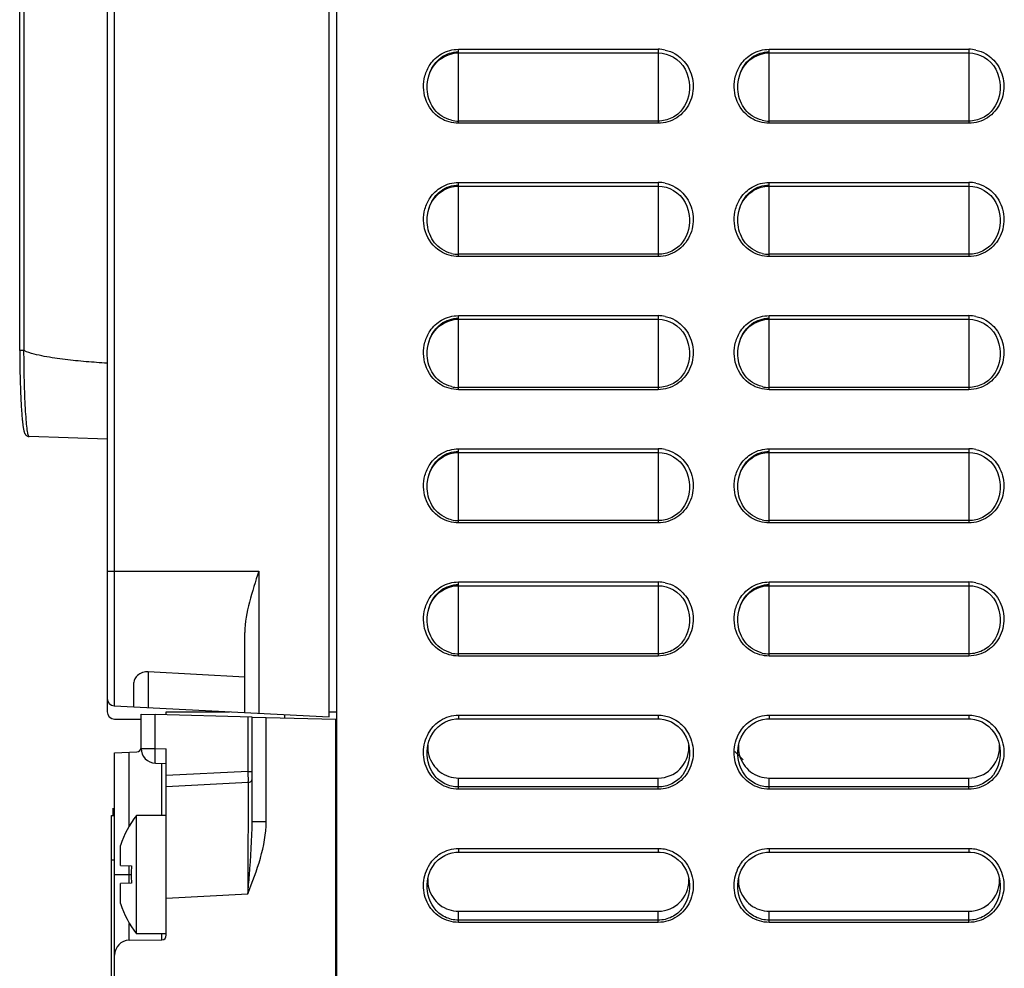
# Model space of a CAD drawing. Header units: millimetres. Extents: x 0 to 1400, y 0 to 1300.
# Tile 69 of 78: x 765 to 831, y 715 to 779. Entities that reach past the tile are written whole.
import ezdxf

# ---------------------------------------------------------------- set-up
doc = ezdxf.new("R2010")
doc.units = ezdxf.units.MM
doc.header["$LTSCALE"] = 84.740741
doc.layers.add('00_COMPONENTS', color=7, linetype='CONTINUOUS')

msp = doc.modelspace()

# ---------------------------------------------------------------- linework, layer by layer
at = {"layer": '00_COMPONENTS', "color": 7, "linetype": 'CONTINUOUS'}
for p, q in [((764.754, 756.276), (764.754, 851.363)), ((770.667, 851.363), (770.667, 731.863)), ((785.667, 731.51), (785.667, 851.363)), ((786.167, 851.363), (786.167, 493.831)), ((793.176, 775.958), (793.393, 776.105)), ((793.393, 776.105), (793.626, 776.222)), ((793.626, 776.222), (793.87, 776.309)), ((793.87, 776.309), (794.122, 776.363)), ((794.122, 776.363), (794.379, 776.384)), ((794.379, 776.384), (794.417, 776.384)), ((794.417, 776.384), (807.917, 776.384)), ((807.917, 776.384), (808.189, 776.366)), ((808.189, 776.366), (808.454, 776.311)), ((808.454, 776.311), (808.711, 776.221)), ((808.711, 776.221), (808.956, 776.096)), ((808.956, 776.096), (809.184, 775.939)), ((814.176, 775.958), (814.393, 776.105)), ((814.393, 776.105), (814.626, 776.222)), ((814.626, 776.222), (814.871, 776.309)), ((814.871, 776.309), (815.122, 776.363)), ((815.122, 776.363), (815.379, 776.384)), ((815.379, 776.384), (815.417, 776.384)), ((815.417, 776.384), (828.917, 776.384)), ((828.917, 776.384), (829.189, 776.366)), ((829.189, 776.366), (829.454, 776.312)), ((829.454, 776.312), (829.711, 776.221)), ((829.711, 776.221), (829.956, 776.097)), ((829.956, 776.097), (830.184, 775.939)), ((792.642, 775.358), (792.797, 775.582)), ((792.797, 775.582), (792.976, 775.783)), ((792.976, 775.783), (793.176, 775.958)), ((809.184, 775.939), (809.392, 775.749)), ((809.392, 775.749), (809.576, 775.532)), ((809.576, 775.532), (809.733, 775.288)), ((813.642, 775.358), (813.797, 775.582)), ((813.797, 775.582), (813.976, 775.783)), ((813.976, 775.783), (814.176, 775.958)), ((830.184, 775.939), (830.392, 775.749)), ((830.392, 775.749), (830.576, 775.532)), ((830.576, 775.532), (830.733, 775.288)), ((792.344, 774.567), (792.413, 774.847)), ((792.413, 774.847), (792.513, 775.111)), ((792.513, 775.111), (792.642, 775.358)), ((809.733, 775.288), (809.859, 775.022)), ((809.859, 775.022), (809.954, 774.736)), ((813.344, 774.567), (813.413, 774.847)), ((813.413, 774.847), (813.513, 775.112)), ((813.513, 775.112), (813.642, 775.358)), ((830.733, 775.288), (830.86, 775.022)), ((830.86, 775.022), (830.954, 774.736)), ((792.321, 774.419), (792.344, 774.567)), ((792.321, 774.419), (792.322, 774.427)), ((809.954, 774.736), (810.015, 774.41)), ((813.321, 774.419), (813.344, 774.567)), ((813.321, 774.419), (813.322, 774.427)), ((830.954, 774.736), (831.015, 774.41)), ((792.797, 766.582), (792.976, 766.783)), ((792.976, 766.783), (793.176, 766.958)), ((793.176, 766.958), (793.393, 767.105)), ((793.393, 767.105), (793.626, 767.222)), ((793.626, 767.222), (793.87, 767.309)), ((793.87, 767.309), (794.122, 767.363)), ((794.122, 767.363), (794.379, 767.384)), ((794.379, 767.384), (794.417, 767.384)), ((794.417, 767.384), (807.917, 767.384)), ((807.917, 767.384), (808.189, 767.366)), ((808.189, 767.366), (808.454, 767.311)), ((808.454, 767.311), (808.711, 767.221)), ((808.711, 767.221), (808.956, 767.096)), ((808.956, 767.096), (809.184, 766.939)), ((809.184, 766.939), (809.392, 766.749)), ((813.797, 766.582), (813.976, 766.783)), ((813.976, 766.783), (814.176, 766.958)), ((814.176, 766.958), (814.393, 767.105)), ((814.393, 767.105), (814.626, 767.222)), ((814.626, 767.222), (814.871, 767.309)), ((814.871, 767.309), (815.122, 767.363)), ((815.122, 767.363), (815.379, 767.384)), ((815.379, 767.384), (815.417, 767.384)), ((815.417, 767.384), (828.917, 767.384)), ((828.917, 767.384), (829.189, 767.366)), ((829.189, 767.366), (829.454, 767.312)), ((829.454, 767.312), (829.711, 767.221)), ((829.711, 767.221), (829.956, 767.097)), ((829.956, 767.097), (830.184, 766.939)), ((830.184, 766.939), (830.392, 766.749)), ((792.413, 765.847), (792.513, 766.111)), ((792.513, 766.111), (792.642, 766.358)), ((792.642, 766.358), (792.797, 766.582)), ((809.392, 766.749), (809.576, 766.532)), ((809.576, 766.532), (809.733, 766.288)), ((809.733, 766.288), (809.859, 766.022)), ((813.413, 765.847), (813.513, 766.112)), ((813.513, 766.112), (813.642, 766.358)), ((813.642, 766.358), (813.797, 766.582)), ((830.392, 766.749), (830.576, 766.532)), ((830.576, 766.532), (830.733, 766.288)), ((830.733, 766.288), (830.86, 766.022)), ((792.321, 765.419), (792.344, 765.567)), ((792.344, 765.567), (792.413, 765.847)), ((809.859, 766.022), (809.954, 765.736)), ((809.954, 765.736), (810.015, 765.41)), ((813.321, 765.419), (813.344, 765.567)), ((813.344, 765.567), (813.413, 765.847)), ((830.86, 766.022), (830.954, 765.736)), ((830.954, 765.736), (831.015, 765.41)), ((792.321, 765.419), (792.322, 765.427)), ((813.321, 765.419), (813.322, 765.427)), ((793.393, 758.105), (793.626, 758.222)), ((793.626, 758.222), (793.87, 758.309)), ((793.87, 758.309), (794.122, 758.363)), ((794.122, 758.363), (794.379, 758.384)), ((794.379, 758.384), (794.417, 758.384)), ((794.417, 758.384), (807.917, 758.384)), ((807.917, 758.384), (808.189, 758.366)), ((808.189, 758.366), (808.454, 758.311)), ((808.454, 758.311), (808.711, 758.221)), ((808.711, 758.221), (808.956, 758.096)), ((814.393, 758.105), (814.626, 758.222)), ((814.626, 758.222), (814.871, 758.309)), ((814.871, 758.309), (815.122, 758.363)), ((815.122, 758.363), (815.379, 758.384)), ((815.379, 758.384), (815.417, 758.384)), ((815.417, 758.384), (828.917, 758.384)), ((828.917, 758.384), (829.189, 758.366)), ((829.189, 758.366), (829.454, 758.312)), ((829.454, 758.312), (829.711, 758.221)), ((829.711, 758.221), (829.956, 758.097)), ((792.642, 757.358), (792.797, 757.582)), ((792.797, 757.582), (792.976, 757.783)), ((792.976, 757.783), (793.176, 757.958)), ((793.176, 757.958), (793.393, 758.105)), ((808.956, 758.096), (809.184, 757.939)), ((809.184, 757.939), (809.392, 757.749)), ((809.392, 757.749), (809.576, 757.532)), ((809.576, 757.532), (809.733, 757.288)), ((813.642, 757.358), (813.797, 757.582)), ((813.797, 757.582), (813.976, 757.783)), ((813.976, 757.783), (814.176, 757.958)), ((814.176, 757.958), (814.393, 758.105)), ((829.956, 758.097), (830.184, 757.939)), ((830.184, 757.939), (830.392, 757.749)), ((830.392, 757.749), (830.576, 757.532)), ((830.576, 757.532), (830.733, 757.288)), ((792.344, 756.567), (792.413, 756.847)), ((792.413, 756.847), (792.513, 757.111)), ((792.513, 757.111), (792.642, 757.358)), ((809.733, 757.288), (809.859, 757.022)), ((809.859, 757.022), (809.954, 756.736)), ((813.344, 756.567), (813.413, 756.847)), ((813.413, 756.847), (813.513, 757.112)), ((813.513, 757.112), (813.642, 757.358)), ((830.733, 757.288), (830.86, 757.022)), ((830.86, 757.022), (830.954, 756.736)), ((764.754, 756.277), (764.755, 756.161)), ((764.755, 756.161), (764.756, 755.993)), ((792.321, 756.419), (792.344, 756.567)), ((792.321, 756.419), (792.322, 756.427)), ((809.954, 756.736), (810.015, 756.41)), ((813.321, 756.419), (813.344, 756.567)), ((813.321, 756.419), (813.322, 756.427)), ((830.954, 756.736), (831.015, 756.41)), ((764.756, 755.993), (764.757, 755.827)), ((764.757, 755.827), (764.759, 755.662)), ((764.759, 755.662), (764.761, 755.499)), ((764.761, 755.499), (764.763, 755.338)), ((764.763, 755.338), (764.765, 755.179)), ((764.765, 755.179), (764.768, 755.021)), ((764.768, 755.021), (764.771, 754.867)), ((764.771, 754.867), (764.774, 754.714)), ((764.774, 754.714), (764.777, 754.564)), ((764.777, 754.564), (764.781, 754.416)), ((764.781, 754.416), (764.785, 754.27)), ((764.785, 754.27), (764.789, 754.128)), ((764.789, 754.128), (764.793, 753.988)), ((764.793, 753.988), (764.798, 753.85)), ((764.798, 753.85), (764.802, 753.716)), ((764.802, 753.716), (764.807, 753.584)), ((764.807, 753.584), (764.812, 753.455)), ((764.812, 753.455), (764.818, 753.329)), ((764.818, 753.329), (764.823, 753.207)), ((764.823, 753.207), (764.829, 753.087)), ((764.829, 753.087), (764.834, 752.97)), ((764.834, 752.97), (764.84, 752.856)), ((764.84, 752.856), (764.846, 752.746)), ((764.846, 752.746), (764.852, 752.638)), ((764.852, 752.638), (764.858, 752.534)), ((764.858, 752.534), (764.864, 752.433)), ((764.864, 752.433), (764.87, 752.335)), ((764.87, 752.335), (764.877, 752.24)), ((764.877, 752.24), (764.883, 752.148)), ((764.883, 752.148), (764.89, 752.059)), ((764.89, 752.059), (764.896, 751.974)), ((764.896, 751.974), (764.903, 751.891)), ((764.903, 751.891), (764.91, 751.812)), ((764.91, 751.812), (764.916, 751.736)), ((764.916, 751.736), (764.923, 751.662)), ((764.923, 751.662), (764.93, 751.592)), ((764.93, 751.592), (764.937, 751.525)), ((764.937, 751.525), (764.944, 751.46)), ((764.944, 751.46), (764.951, 751.399)), ((764.951, 751.399), (764.957, 751.34)), ((764.957, 751.34), (764.964, 751.284)), ((764.964, 751.284), (764.971, 751.231)), ((764.971, 751.231), (764.978, 751.18)), ((764.978, 751.18), (764.985, 751.132)), ((764.985, 751.132), (764.992, 751.087)), ((764.992, 751.087), (764.999, 751.044)), ((764.999, 751.044), (765.006, 751.003)), ((765.006, 751.003), (765.013, 750.965)), ((765.013, 750.965), (765.02, 750.929)), ((765.02, 750.929), (765.027, 750.895)), ((765.027, 750.895), (765.035, 750.862)), ((765.035, 750.862), (765.042, 750.832)), ((765.042, 750.832), (765.05, 750.802)), ((765.05, 750.802), (765.059, 750.774)), ((765.059, 750.774), (765.067, 750.748)), ((765.067, 750.748), (765.077, 750.722)), ((765.077, 750.722), (765.088, 750.695)), ((765.088, 750.695), (765.1, 750.669)), ((765.1, 750.669), (765.114, 750.643)), ((765.114, 750.643), (765.133, 750.613)), ((765.133, 750.614), (765.158, 750.582)), ((765.157, 750.582), (765.19, 750.55)), ((765.189, 750.55), (765.229, 750.52)), ((765.229, 750.52), (765.278, 750.494)), ((765.277, 750.494), (765.335, 750.475)), ((765.335, 750.475), (765.393, 750.468)), ((770.667, 750.284), (765.393, 750.468)), ((792.976, 748.783), (793.176, 748.958)), ((793.176, 748.958), (793.393, 749.105)), ((793.393, 749.105), (793.626, 749.222)), ((793.626, 749.222), (793.87, 749.309)), ((793.87, 749.309), (794.122, 749.363)), ((794.122, 749.363), (794.379, 749.384)), ((794.379, 749.384), (794.417, 749.384)), ((794.417, 749.384), (807.917, 749.384)), ((807.917, 749.384), (808.189, 749.366)), ((808.189, 749.366), (808.454, 749.311)), ((808.454, 749.311), (808.711, 749.221)), ((808.711, 749.221), (808.956, 749.096)), ((808.956, 749.096), (809.184, 748.939)), ((809.184, 748.939), (809.392, 748.749)), ((813.976, 748.783), (814.176, 748.958)), ((814.176, 748.958), (814.393, 749.105)), ((814.393, 749.105), (814.626, 749.222)), ((814.626, 749.222), (814.871, 749.309)), ((814.871, 749.309), (815.122, 749.363)), ((815.122, 749.363), (815.379, 749.384)), ((815.379, 749.384), (815.417, 749.384)), ((815.417, 749.384), (828.917, 749.384)), ((828.917, 749.384), (829.189, 749.366)), ((829.189, 749.366), (829.454, 749.312)), ((829.454, 749.312), (829.711, 749.221)), ((829.711, 749.221), (829.956, 749.097)), ((829.956, 749.097), (830.184, 748.939)), ((830.184, 748.939), (830.392, 748.749)), ((792.513, 748.111), (792.642, 748.358)), ((792.642, 748.358), (792.797, 748.582)), ((792.797, 748.582), (792.976, 748.783)), ((809.392, 748.749), (809.576, 748.532)), ((809.576, 748.532), (809.733, 748.288)), ((809.733, 748.288), (809.859, 748.022)), ((813.513, 748.112), (813.642, 748.358)), ((813.642, 748.358), (813.797, 748.582)), ((813.797, 748.582), (813.976, 748.783)), ((830.392, 748.749), (830.576, 748.532)), ((830.576, 748.532), (830.733, 748.288)), ((830.733, 748.288), (830.86, 748.022)), ((792.321, 747.419), (792.344, 747.567)), ((792.344, 747.567), (792.413, 747.847)), ((792.413, 747.847), (792.513, 748.111)), ((809.859, 748.022), (809.954, 747.736)), ((809.954, 747.736), (810.015, 747.41)), ((813.321, 747.419), (813.344, 747.567)), ((813.344, 747.567), (813.413, 747.847)), ((813.413, 747.847), (813.513, 748.112)), ((830.86, 748.022), (830.954, 747.736)), ((830.954, 747.736), (831.015, 747.41)), ((792.321, 747.419), (792.322, 747.427)), ((813.321, 747.419), (813.322, 747.427)), ((793.393, 740.105), (793.626, 740.222)), ((793.626, 740.222), (793.87, 740.309)), ((793.87, 740.309), (794.122, 740.363)), ((794.122, 740.363), (794.379, 740.384)), ((794.379, 740.384), (794.417, 740.384)), ((794.417, 740.384), (807.917, 740.384)), ((807.917, 740.384), (808.189, 740.366)), ((808.189, 740.366), (808.454, 740.311)), ((808.454, 740.311), (808.711, 740.221)), ((808.711, 740.221), (808.956, 740.096)), ((814.393, 740.105), (814.626, 740.222)), ((814.626, 740.222), (814.871, 740.309)), ((814.871, 740.309), (815.122, 740.363)), ((815.122, 740.363), (815.379, 740.384)), ((815.379, 740.384), (815.417, 740.384)), ((815.417, 740.384), (828.917, 740.384)), ((828.917, 740.384), (829.189, 740.366)), ((829.189, 740.366), (829.454, 740.312)), ((829.454, 740.312), (829.711, 740.221)), ((829.711, 740.221), (829.956, 740.097)), ((792.642, 739.358), (792.797, 739.582)), ((792.797, 739.582), (792.976, 739.783)), ((792.976, 739.783), (793.176, 739.958)), ((793.176, 739.958), (793.393, 740.105)), ((808.956, 740.096), (809.184, 739.939)), ((809.184, 739.939), (809.392, 739.749)), ((809.392, 739.749), (809.576, 739.532)), ((809.576, 739.532), (809.733, 739.288)), ((813.642, 739.358), (813.797, 739.582)), ((813.797, 739.582), (813.976, 739.783)), ((813.976, 739.783), (814.176, 739.958)), ((814.176, 739.958), (814.393, 740.105)), ((829.956, 740.097), (830.184, 739.939)), ((830.184, 739.939), (830.392, 739.749)), ((830.392, 739.749), (830.576, 739.532)), ((830.576, 739.532), (830.733, 739.288)), ((792.344, 738.567), (792.413, 738.847)), ((792.413, 738.847), (792.513, 739.111)), ((792.513, 739.111), (792.642, 739.358)), ((809.733, 739.288), (809.859, 739.022)), ((809.859, 739.022), (809.954, 738.736)), ((813.344, 738.567), (813.413, 738.847)), ((813.413, 738.847), (813.513, 739.112)), ((813.513, 739.112), (813.642, 739.358)), ((830.733, 739.288), (830.86, 739.022)), ((830.86, 739.022), (830.954, 738.736)), ((792.321, 738.419), (792.344, 738.567)), ((792.321, 738.419), (792.322, 738.427)), ((809.954, 738.736), (810.015, 738.41)), ((813.321, 738.419), (813.344, 738.567)), ((813.321, 738.419), (813.322, 738.427)), ((830.954, 738.736), (831.015, 738.41)), ((779.967, 731.808), (779.967, 737.212)), ((779.967, 734.207), (773.45, 734.564)), ((772.467, 732.201), (772.467, 733.832)), ((771.141, 732.271), (785.667, 731.51)), ((772.967, 729.388), (772.967, 731.697)), ((772.967, 731.697), (773.915, 731.673)), ((780.467, 731.502), (773.915, 731.673)), ((774.667, 731.653), (774.667, 731.863)), ((774.667, 731.863), (778.927, 731.863)), ((780.467, 724.453), (780.467, 731.503)), ((780.467, 731.503), (781.415, 731.478)), ((782.667, 731.446), (782.667, 731.667)), ((786.167, 731.837), (785.667, 731.828)), ((771.167, 731.363), (772.967, 731.363)), ((781.415, 731.478), (786.127, 731.355)), ((786.127, 361.363), (786.127, 731.355)), ((792.847, 730.643), (793.043, 730.847)), ((793.043, 730.847), (793.261, 731.018)), ((793.261, 731.018), (793.495, 731.157)), ((793.495, 731.157), (793.738, 731.262)), ((793.738, 731.262), (793.985, 731.335)), ((793.985, 731.335), (794.232, 731.375)), ((794.232, 731.375), (794.417, 731.384)), ((794.417, 731.384), (807.917, 731.384)), ((807.917, 731.384), (808.048, 731.38)), ((808.048, 731.38), (808.3, 731.345)), ((808.3, 731.345), (808.555, 731.277)), ((808.555, 731.277), (808.808, 731.173)), ((808.808, 731.173), (809.052, 731.033)), ((809.052, 731.033), (809.278, 730.859)), ((809.278, 730.859), (809.482, 730.651)), ((813.847, 730.643), (814.043, 730.847)), ((814.043, 730.847), (814.261, 731.018)), ((814.261, 731.018), (814.495, 731.157)), ((814.495, 731.157), (814.738, 731.262)), ((814.738, 731.262), (814.985, 731.335)), ((814.985, 731.335), (815.232, 731.375)), ((815.232, 731.375), (815.417, 731.384)), ((815.417, 731.384), (828.917, 731.384)), ((828.917, 731.384), (829.048, 731.38)), ((829.048, 731.38), (829.3, 731.345)), ((829.3, 731.345), (829.555, 731.277)), ((829.555, 731.277), (829.808, 731.173)), ((829.808, 731.173), (830.052, 731.033)), ((830.052, 731.033), (830.278, 730.859)), ((830.278, 730.859), (830.482, 730.651)), ((792.533, 730.152), (792.675, 730.41)), ((792.675, 730.41), (792.847, 730.643)), ((809.482, 730.651), (809.658, 730.412)), ((809.658, 730.412), (809.803, 730.15)), ((813.533, 730.152), (813.675, 730.41)), ((813.675, 730.41), (813.847, 730.643)), ((830.482, 730.651), (830.658, 730.412)), ((830.658, 730.412), (830.803, 730.15)), ((792.321, 729.418), (792.347, 729.58)), ((792.347, 729.58), (792.423, 729.874)), ((792.423, 729.874), (792.533, 730.152)), ((809.803, 730.15), (809.914, 729.87)), ((809.914, 729.87), (809.989, 729.576)), ((809.989, 729.576), (810.014, 729.418)), ((813.321, 729.418), (813.347, 729.58)), ((813.347, 729.58), (813.423, 729.874)), ((813.423, 729.874), (813.533, 730.152)), ((830.803, 730.15), (830.914, 729.87)), ((830.914, 729.87), (830.989, 729.576)), ((830.989, 729.576), (831.014, 729.418)), ((771.167, 729.079), (772.683, 729.158)), ((771.167, 362.147), (771.167, 729.079)), ((774.667, 716.758), (774.667, 729.362)), ((773.933, 728.389), (774.667, 728.363)), ((794.417, 727.384), (807.917, 727.384)), ((815.417, 727.384), (828.917, 727.384)), ((770.967, 698.855), (770.967, 724.855)), ((770.967, 724.855), (771.167, 724.855)), ((771.067, 724.864), (771.067, 725.346)), ((772.644, 716.863), (772.644, 724.863)), ((774.667, 724.863), (772.644, 724.863)), ((771.567, 722.498), (771.567, 722.815)), ((771.567, 721.463), (771.567, 722.484)), ((771.573, 722.589), (771.572, 722.598)), ((793.495, 722.157), (793.738, 722.262)), ((793.738, 722.262), (793.985, 722.335)), ((793.985, 722.335), (794.232, 722.375)), ((794.232, 722.375), (794.417, 722.384)), ((794.417, 722.384), (807.917, 722.384)), ((807.917, 722.384), (808.048, 722.38)), ((808.048, 722.38), (808.3, 722.345)), ((808.3, 722.345), (808.555, 722.277)), ((808.555, 722.277), (808.808, 722.173)), ((808.808, 722.173), (809.052, 722.033)), ((814.495, 722.157), (814.738, 722.262)), ((814.738, 722.262), (814.985, 722.335)), ((814.985, 722.335), (815.232, 722.375)), ((815.232, 722.375), (815.417, 722.384)), ((815.417, 722.384), (828.917, 722.384)), ((828.917, 722.384), (829.048, 722.38)), ((829.048, 722.38), (829.3, 722.345)), ((829.3, 722.345), (829.555, 722.277)), ((829.555, 722.277), (829.808, 722.173)), ((829.808, 722.173), (830.052, 722.033)), ((792.675, 721.41), (792.847, 721.643)), ((792.847, 721.643), (793.043, 721.847)), ((793.043, 721.847), (793.261, 722.018)), ((793.261, 722.018), (793.495, 722.157)), ((809.052, 722.033), (809.278, 721.859)), ((809.278, 721.859), (809.482, 721.651)), ((809.482, 721.651), (809.658, 721.412)), ((813.675, 721.41), (813.847, 721.643)), ((813.847, 721.643), (814.043, 721.847)), ((814.043, 721.847), (814.261, 722.018)), ((814.261, 722.018), (814.495, 722.157)), ((830.052, 722.033), (830.278, 721.859)), ((830.278, 721.859), (830.482, 721.651)), ((830.482, 721.651), (830.658, 721.412)), ((771.567, 721.463), (772.321, 721.443)), ((792.347, 720.58), (792.423, 720.874)), ((792.423, 720.874), (792.533, 721.152)), ((792.533, 721.152), (792.675, 721.41)), ((809.658, 721.412), (809.803, 721.15)), ((809.803, 721.15), (809.914, 720.87)), ((809.914, 720.87), (809.989, 720.576)), ((813.347, 720.58), (813.423, 720.874)), ((813.423, 720.874), (813.533, 721.152)), ((813.533, 721.152), (813.675, 721.41)), ((830.658, 721.412), (830.803, 721.15)), ((830.803, 721.15), (830.914, 720.87)), ((830.914, 720.87), (830.989, 720.576)), ((772.321, 720.283), (771.567, 720.263)), ((771.567, 719.242), (771.567, 720.263)), ((792.321, 720.418), (792.347, 720.58)), ((809.989, 720.576), (810.014, 720.418)), ((813.321, 720.418), (813.347, 720.58)), ((830.989, 720.576), (831.014, 720.418)), ((771.567, 718.911), (771.567, 719.228)), ((771.572, 719.128), (771.573, 719.137)), ((794.417, 718.384), (807.917, 718.384)), ((815.417, 718.384), (828.917, 718.384)), ((774.667, 716.863), (772.644, 716.863)), ((772.15, 716.419), (774.373, 716.458))]:
    msp.add_line(p, q, dxfattribs=at)
at = {"layer": '00_COMPONENTS', "color": 9, "linetype": 'CONTINUOUS'}
for p, q in [((765.052, 756.268), (765.052, 851.363)), ((771.141, 851.363), (771.141, 732.271)), ((794.417, 771.63), (794.417, 776.634)), ((794.417, 776.634), (807.917, 776.634)), ((807.917, 776.634), (807.917, 771.63)), ((815.417, 771.63), (815.417, 776.634)), ((815.417, 776.634), (828.917, 776.634)), ((828.917, 776.634), (828.917, 771.63)), ((810.013, 774.427), (810.015, 774.41)), ((831.013, 774.427), (831.015, 774.41)), ((807.917, 771.779), (794.417, 771.779)), ((807.917, 771.63), (794.417, 771.63)), ((828.917, 771.779), (815.417, 771.779)), ((828.917, 771.63), (815.417, 771.63)), ((794.417, 762.63), (794.417, 767.634)), ((794.417, 767.634), (807.917, 767.634)), ((807.917, 767.634), (807.917, 762.63)), ((815.417, 762.63), (815.417, 767.634)), ((815.417, 767.634), (828.917, 767.634)), ((828.917, 767.634), (828.917, 762.63)), ((810.013, 765.427), (810.015, 765.41)), ((831.013, 765.427), (831.015, 765.41)), ((807.917, 762.779), (794.417, 762.779)), ((828.917, 762.779), (815.417, 762.779)), ((807.917, 762.63), (794.417, 762.63)), ((828.917, 762.63), (815.417, 762.63)), ((794.417, 753.63), (794.417, 758.634)), ((794.417, 758.634), (807.917, 758.634)), ((807.917, 758.634), (807.917, 753.63)), ((815.417, 758.634), (828.917, 758.634)), ((815.417, 753.63), (815.417, 758.634)), ((828.917, 758.634), (828.917, 753.63)), ((810.013, 756.427), (810.015, 756.41)), ((831.013, 756.427), (831.015, 756.41)), ((807.917, 753.779), (794.417, 753.779)), ((807.917, 753.63), (794.417, 753.63)), ((828.917, 753.779), (815.417, 753.779)), ((828.917, 753.63), (815.417, 753.63)), ((794.417, 744.63), (794.417, 749.634)), ((794.417, 749.634), (807.917, 749.634)), ((807.917, 749.634), (807.917, 744.63)), ((815.417, 749.634), (828.917, 749.634)), ((815.417, 744.63), (815.417, 749.634)), ((828.917, 749.634), (828.917, 744.63)), ((810.013, 747.427), (810.015, 747.41)), ((831.013, 747.427), (831.015, 747.41)), ((807.917, 744.779), (794.417, 744.779)), ((807.917, 744.63), (794.417, 744.63)), ((828.917, 744.779), (815.417, 744.779)), ((828.917, 744.63), (815.417, 744.63)), ((770.667, 741.363), (780.915, 741.363)), ((780.915, 741.363), (780.915, 731.759)), ((794.417, 735.63), (794.417, 740.634)), ((794.417, 740.634), (807.917, 740.634)), ((807.917, 740.634), (807.917, 735.63)), ((815.417, 740.634), (828.917, 740.634)), ((815.417, 735.63), (815.417, 740.634)), ((828.917, 740.634), (828.917, 735.63)), ((810.013, 738.427), (810.015, 738.41)), ((831.013, 738.427), (831.015, 738.41)), ((807.917, 735.779), (794.417, 735.779)), ((807.917, 735.63), (794.417, 735.63)), ((828.917, 735.779), (815.417, 735.779)), ((828.917, 735.63), (815.417, 735.63)), ((773.45, 734.564), (773.45, 732.15)), ((773.915, 729.388), (773.915, 731.673)), ((780.183, 731.509), (780.183, 727.834)), ((794.417, 731.634), (794.417, 731.384)), ((794.417, 731.634), (807.917, 731.634)), ((807.917, 731.634), (807.917, 731.384)), ((815.417, 731.634), (828.917, 731.634)), ((815.417, 731.634), (815.417, 731.384)), ((828.917, 731.634), (828.917, 731.384)), ((781.415, 724.453), (781.415, 731.478)), ((772.15, 724.131), (772.15, 729.13)), ((772.967, 729.388), (773.915, 729.388)), ((773.915, 729.388), (774.667, 729.362)), ((792.321, 729.418), (792.322, 729.425)), ((810.013, 729.425), (810.014, 729.418)), ((813.321, 729.418), (813.322, 729.425)), ((831.013, 729.425), (831.014, 729.418)), ((774.373, 724.863), (774.373, 728.373)), ((780.183, 727.834), (774.667, 727.545)), ((780.183, 727.834), (780.467, 727.834)), ((780.19, 727.083), (774.667, 726.794)), ((780.19, 727.083), (780.19, 726.238)), ((794.417, 726.63), (794.417, 727.384)), ((807.917, 726.63), (807.917, 727.384)), ((815.417, 726.63), (815.417, 727.384)), ((828.917, 726.63), (828.917, 727.384)), ((780.19, 726.238), (780.19, 725.783)), ((807.917, 726.779), (794.417, 726.779)), ((807.917, 726.63), (794.417, 726.63)), ((828.917, 726.779), (815.417, 726.779)), ((828.917, 726.63), (815.417, 726.63)), ((780.467, 724.453), (781.415, 724.453)), ((794.417, 722.634), (794.417, 722.384)), ((794.417, 722.634), (807.917, 722.634)), ((807.917, 722.634), (807.917, 722.384)), ((815.417, 722.634), (828.917, 722.634)), ((815.417, 722.634), (815.417, 722.384)), ((828.917, 722.634), (828.917, 722.384)), ((770.967, 721.855), (771.167, 721.855)), ((771.167, 720.863), (772.321, 720.863)), ((772.15, 720.283), (772.15, 721.463)), ((792.321, 720.418), (792.322, 720.425)), ((810.013, 720.425), (810.014, 720.418)), ((813.321, 720.418), (813.322, 720.425)), ((831.013, 720.425), (831.014, 720.418)), ((774.667, 719.276), (780.183, 719.565)), ((794.417, 717.63), (794.417, 718.384)), ((807.917, 717.63), (807.917, 718.384)), ((815.417, 717.63), (815.417, 718.384)), ((828.917, 717.63), (828.917, 718.384)), ((772.15, 716.419), (772.15, 717.56)), ((807.917, 717.779), (794.417, 717.779)), ((807.917, 717.63), (794.417, 717.63)), ((828.917, 717.779), (815.417, 717.779)), ((828.917, 717.63), (815.417, 717.63)), ((774.373, 716.458), (774.373, 716.863))]:
    msp.add_line(p, q, dxfattribs=at)
at = {"layer": '00_COMPONENTS', "color": 3, "linetype": 'CONTINUOUS'}
msp.add_line((813.667, 728.613), (813.092, 729.189), dxfattribs=at)
at = {"layer": '00_COMPONENTS', "color": 9, "linetype": 'CONTINUOUS'}
for centre, radius, start, end in [((807.917, 774.366), 2.268, 77.86669, 89.97788), ((828.917, 774.366), 2.268, 77.84131, 89.97742), ((807.917, 765.366), 2.268, 77.86669, 89.97788), ((828.917, 765.366), 2.268, 77.84131, 89.97742), ((807.917, 756.366), 2.268, 77.86669, 89.97788), ((828.917, 756.366), 2.268, 77.84131, 89.97742), ((807.917, 747.366), 2.268, 77.86669, 89.97788), ((828.917, 747.366), 2.268, 77.84131, 89.97742), ((807.917, 738.366), 2.268, 77.86669, 89.97788), ((828.917, 738.366), 2.268, 77.84131, 89.97742), ((759.223, 727.129), 20.966, 359.87558, 0.03349)]:
    msp.add_arc(centre, radius, start, end, dxfattribs=at)
at = {"layer": '00_COMPONENTS', "color": 7, "linetype": 'CONTINUOUS'}
for centre, radius, start, end in [((794.418, 773.847), 2.068, 256.81432, 269.97692), ((815.418, 773.847), 2.068, 256.80349, 269.97678), ((794.418, 764.847), 2.068, 256.81432, 269.97692), ((815.418, 764.847), 2.068, 256.80349, 269.97678), ((794.418, 755.847), 2.068, 256.81432, 269.97692), ((815.418, 755.847), 2.068, 256.80349, 269.97678), ((794.418, 746.847), 2.068, 256.81432, 269.97692), ((815.418, 746.847), 2.068, 256.80349, 269.97678), ((794.418, 737.847), 2.068, 256.81432, 269.97692), ((815.418, 737.847), 2.068, 256.80349, 269.97678), ((771.167, 732.77), 0.5, 180, 267), ((771.167, 731.863), 0.5, 180, 270), ((807.98, 729.459), 2.013, 0.00766, 4.04142), ((828.98, 729.459), 2.013, 0.00766, 4.04142), ((772.667, 729.458), 0.3, 273, 358.93912), ((773.967, 729.388), 1, 180, 268), ((807.917, 729.459), 2.075, 270, 360), ((828.917, 729.459), 2.075, 270, 360), ((777.767, 720.863), 6.5, 142.02013, 162.52463), ((771.453, 722.583), 0.12, 7.42779, 8.31306), ((771.349, 722.573), 0.224, 2.40408, 4.12544), ((771.289, 722.57), 0.285, 1.15091, 2.42012), ((771.224, 722.569), 0.349, 0.02006, 1.15444), ((771.147, 722.569), 0.426, 358.90739, 0.01995), ((771.069, 722.571), 0.504, 358.20099, 358.91807), ((770.978, 722.573), 0.596, 357.16537, 358.1921), ((777.767, 720.863), 5.477, 173.91858, 186.08142), ((807.917, 720.459), 2.075, 270, 360), ((807.98, 720.459), 2.013, 0.00766, 4.04142), ((828.917, 720.459), 2.075, 270, 360), ((828.98, 720.459), 2.013, 0.00766, 4.04142), ((777.767, 720.863), 6.5, 197.47537, 217.97987), ((771.453, 719.143), 0.12, 351.68543, 352.57113), ((770.978, 719.152), 0.596, 1.80776, 2.83467), ((771.069, 719.155), 0.504, 1.08168, 1.79887), ((771.147, 719.157), 0.426, 359.97997, 1.09236), ((771.224, 719.157), 0.349, 358.84572, 359.97986), ((771.289, 719.155), 0.285, 357.58008, 358.84926), ((771.349, 719.153), 0.224, 355.87481, 357.59612), ((772.167, 715.419), 1, 91, 180), ((774.367, 716.758), 0.3, 271, 360)]:
    msp.add_arc(centre, radius, start, end, dxfattribs=at)
at = {"layer": '00_COMPONENTS', "color": 9, "linetype": 'CONTINUOUS'}
for points in [[(792.504, 775.604), (792.7, 775.893), (792.966, 776.145), (793.267, 776.321)], [(793.267, 776.321), (793.61, 776.522), (794.02, 776.634), (794.417, 776.634)], [(808.393, 776.584), (808.628, 776.533), (808.857, 776.444), (809.064, 776.323)], [(809.064, 776.323), (809.374, 776.142), (809.647, 775.881), (809.846, 775.582)], [(813.504, 775.605), (813.701, 775.893), (813.967, 776.145), (814.268, 776.321)], [(814.268, 776.321), (814.611, 776.522), (815.02, 776.634), (815.417, 776.634)], [(829.394, 776.584), (829.629, 776.533), (829.859, 776.443), (830.066, 776.322)], [(830.066, 776.322), (830.377, 776.14), (830.65, 775.878), (830.849, 775.578)], [(792.148, 774.83), (792.223, 775.104), (792.344, 775.37), (792.504, 775.604)], [(813.148, 774.832), (813.223, 775.106), (813.344, 775.371), (813.504, 775.605)], [(792.179, 773.305), (792.023, 773.789), (792.014, 774.34), (792.148, 774.83)], [(813.178, 773.306), (813.023, 773.791), (813.014, 774.342), (813.148, 774.832)], [(793.199, 771.979), (792.726, 772.274), (792.349, 772.774), (792.179, 773.305)], [(814.199, 771.98), (813.725, 772.275), (813.349, 772.775), (813.178, 773.306)], [(794.417, 771.63), (793.995, 771.63), (793.558, 771.756), (793.199, 771.979)], [(815.417, 771.63), (814.995, 771.63), (814.557, 771.756), (814.199, 771.98)], [(793.267, 767.321), (793.61, 767.522), (794.02, 767.634), (794.417, 767.634)], [(808.393, 767.584), (808.628, 767.533), (808.857, 767.444), (809.064, 767.323)], [(814.268, 767.321), (814.611, 767.522), (815.02, 767.634), (815.417, 767.634)], [(829.394, 767.584), (829.629, 767.533), (829.859, 767.443), (830.066, 767.322)], [(792.504, 766.604), (792.7, 766.893), (792.966, 767.145), (793.267, 767.321)], [(809.064, 767.323), (809.374, 767.142), (809.647, 766.881), (809.846, 766.582)], [(813.504, 766.605), (813.701, 766.893), (813.967, 767.145), (814.268, 767.321)], [(830.066, 767.322), (830.377, 767.14), (830.65, 766.878), (830.849, 766.578)], [(792.148, 765.83), (792.223, 766.104), (792.344, 766.37), (792.504, 766.604)], [(813.148, 765.832), (813.223, 766.106), (813.344, 766.371), (813.504, 766.605)], [(792.179, 764.305), (792.023, 764.789), (792.014, 765.34), (792.148, 765.83)], [(813.178, 764.306), (813.023, 764.791), (813.014, 765.342), (813.148, 765.832)], [(793.199, 762.979), (792.726, 763.274), (792.349, 763.774), (792.179, 764.305)], [(814.199, 762.98), (813.725, 763.275), (813.349, 763.775), (813.178, 764.306)], [(794.417, 762.63), (793.995, 762.63), (793.558, 762.756), (793.199, 762.979)], [(815.417, 762.63), (814.995, 762.63), (814.557, 762.756), (814.199, 762.98)], [(792.504, 757.604), (792.7, 757.893), (792.966, 758.145), (793.267, 758.321)], [(793.267, 758.321), (793.61, 758.522), (794.02, 758.634), (794.417, 758.634)], [(808.393, 758.584), (808.628, 758.533), (808.857, 758.444), (809.064, 758.323)], [(809.064, 758.323), (809.374, 758.142), (809.647, 757.881), (809.846, 757.582)], [(813.504, 757.605), (813.701, 757.893), (813.967, 758.145), (814.268, 758.321)], [(814.268, 758.321), (814.611, 758.522), (815.02, 758.634), (815.417, 758.634)], [(829.394, 758.584), (829.629, 758.533), (829.859, 758.443), (830.066, 758.322)], [(830.066, 758.322), (830.377, 758.14), (830.65, 757.878), (830.849, 757.578)], [(792.148, 756.83), (792.223, 757.104), (792.344, 757.37), (792.504, 757.604)], [(813.148, 756.832), (813.223, 757.106), (813.344, 757.371), (813.504, 757.605)], [(792.179, 755.305), (792.023, 755.789), (792.014, 756.34), (792.148, 756.83)], [(813.178, 755.306), (813.023, 755.791), (813.014, 756.342), (813.148, 756.832)], [(793.199, 753.979), (792.726, 754.274), (792.349, 754.774), (792.179, 755.305)], [(814.199, 753.98), (813.725, 754.275), (813.349, 754.775), (813.178, 755.306)], [(794.417, 753.63), (793.995, 753.63), (793.558, 753.756), (793.199, 753.979)], [(815.417, 753.63), (814.995, 753.63), (814.557, 753.756), (814.199, 753.98)], [(793.267, 749.321), (793.61, 749.522), (794.02, 749.634), (794.417, 749.634)], [(808.393, 749.584), (808.628, 749.533), (808.857, 749.444), (809.064, 749.323)], [(814.268, 749.321), (814.611, 749.522), (815.02, 749.634), (815.417, 749.634)], [(829.394, 749.584), (829.629, 749.533), (829.859, 749.443), (830.066, 749.322)], [(792.504, 748.604), (792.7, 748.893), (792.966, 749.145), (793.267, 749.321)], [(809.064, 749.323), (809.374, 749.142), (809.647, 748.881), (809.846, 748.582)], [(813.504, 748.605), (813.701, 748.893), (813.967, 749.145), (814.268, 749.321)], [(830.066, 749.322), (830.377, 749.14), (830.65, 748.878), (830.849, 748.578)], [(792.148, 747.83), (792.223, 748.104), (792.344, 748.37), (792.504, 748.604)], [(813.148, 747.832), (813.223, 748.106), (813.344, 748.371), (813.504, 748.605)], [(792.179, 746.305), (792.023, 746.789), (792.014, 747.34), (792.148, 747.83)], [(813.178, 746.306), (813.023, 746.791), (813.014, 747.342), (813.148, 747.832)], [(793.199, 744.979), (792.726, 745.274), (792.349, 745.774), (792.179, 746.305)], [(814.199, 744.98), (813.725, 745.275), (813.349, 745.775), (813.178, 746.306)], [(794.417, 744.63), (793.995, 744.63), (793.558, 744.756), (793.199, 744.979)], [(815.417, 744.63), (814.995, 744.63), (814.557, 744.756), (814.199, 744.98)], [(792.504, 739.604), (792.7, 739.893), (792.966, 740.145), (793.267, 740.321)], [(793.267, 740.321), (793.61, 740.522), (794.02, 740.634), (794.417, 740.634)], [(808.393, 740.584), (808.628, 740.533), (808.857, 740.444), (809.064, 740.323)], [(809.064, 740.323), (809.374, 740.142), (809.647, 739.881), (809.846, 739.582)], [(813.504, 739.605), (813.701, 739.893), (813.967, 740.145), (814.268, 740.321)], [(814.268, 740.321), (814.611, 740.522), (815.02, 740.634), (815.417, 740.634)], [(829.394, 740.584), (829.629, 740.533), (829.859, 740.443), (830.066, 740.322)], [(830.066, 740.322), (830.377, 740.14), (830.65, 739.878), (830.849, 739.578)], [(792.148, 738.83), (792.223, 739.104), (792.344, 739.37), (792.504, 739.604)], [(813.148, 738.832), (813.223, 739.106), (813.344, 739.371), (813.504, 739.605)], [(792.179, 737.305), (792.023, 737.789), (792.014, 738.34), (792.148, 738.83)], [(813.178, 737.306), (813.023, 737.791), (813.014, 738.342), (813.148, 738.832)], [(793.199, 735.979), (792.726, 736.274), (792.349, 736.774), (792.179, 737.305)], [(814.199, 735.98), (813.725, 736.275), (813.349, 736.775), (813.178, 737.306)], [(794.417, 735.63), (793.995, 735.63), (793.558, 735.756), (793.199, 735.979)], [(815.417, 735.63), (814.995, 735.63), (814.557, 735.756), (814.199, 735.98)], [(793.205, 731.28), (793.562, 731.502), (793.996, 731.634), (794.417, 731.634)], [(807.917, 731.634), (808.058, 731.634), (808.199, 731.62), (808.336, 731.593)], [(808.336, 731.593), (808.612, 731.539), (808.881, 731.433), (809.12, 731.286)], [(814.205, 731.28), (814.562, 731.502), (814.996, 731.634), (815.417, 731.634)], [(828.917, 731.634), (829.058, 731.634), (829.199, 731.62), (829.336, 731.593)], [(829.336, 731.593), (829.612, 731.539), (829.881, 731.433), (830.12, 731.286)], [(792.472, 730.557), (792.659, 730.845), (792.914, 731.098), (793.205, 731.28)], [(809.12, 731.286), (809.391, 731.119), (809.632, 730.891), (809.814, 730.63)], [(813.472, 730.557), (813.659, 730.845), (813.914, 731.098), (814.205, 731.28)], [(830.12, 731.286), (830.391, 731.119), (830.632, 730.891), (830.814, 730.63)], [(780.183, 719.565), (780.78, 721.136), (781.415, 722.773), (781.415, 724.453)], [(792.472, 721.557), (792.659, 721.845), (792.914, 722.098), (793.205, 722.28)], [(793.205, 722.28), (793.562, 722.502), (793.996, 722.634), (794.417, 722.634)], [(807.917, 722.634), (808.058, 722.634), (808.199, 722.62), (808.336, 722.593)], [(808.336, 722.593), (808.612, 722.539), (808.881, 722.433), (809.12, 722.286)], [(809.12, 722.286), (809.391, 722.119), (809.632, 721.891), (809.814, 721.63)], [(813.472, 721.557), (813.659, 721.845), (813.914, 722.098), (814.205, 722.28)], [(814.205, 722.28), (814.562, 722.502), (814.996, 722.634), (815.417, 722.634)], [(828.917, 722.634), (829.058, 722.634), (829.199, 722.62), (829.336, 722.593)], [(829.336, 722.593), (829.612, 722.539), (829.881, 722.433), (830.12, 722.286)], [(830.12, 722.286), (830.391, 722.119), (830.632, 721.891), (830.814, 721.63)]]:
    msp.add_open_spline(points, degree=3, dxfattribs=at)
at = {"layer": '00_COMPONENTS', "color": 7, "linetype": 'CONTINUOUS'}
for points in [[(793.24, 776.077), (793.574, 776.32), (794.005, 776.461), (794.417, 776.461)], [(814.241, 776.077), (814.575, 776.32), (815.005, 776.461), (815.417, 776.461)], [(792.322, 774.427), (792.401, 775.051), (792.731, 775.707), (793.24, 776.077)], [(813.322, 774.427), (813.401, 775.052), (813.731, 775.707), (814.241, 776.077)], [(793.947, 771.834), (793.713, 771.889), (793.486, 771.986), (793.286, 772.118)], [(814.946, 771.834), (814.713, 771.889), (814.486, 771.986), (814.285, 772.118)], [(793.24, 767.077), (793.574, 767.32), (794.005, 767.461), (794.417, 767.461)], [(814.241, 767.077), (814.575, 767.32), (815.005, 767.461), (815.417, 767.461)], [(792.322, 765.427), (792.401, 766.051), (792.731, 766.707), (793.24, 767.077)], [(813.322, 765.427), (813.401, 766.052), (813.731, 766.707), (814.241, 767.077)], [(793.947, 762.834), (793.713, 762.889), (793.486, 762.986), (793.286, 763.118)], [(814.946, 762.834), (814.713, 762.889), (814.486, 762.986), (814.285, 763.118)], [(793.24, 758.077), (793.574, 758.32), (794.005, 758.461), (794.417, 758.461)], [(814.241, 758.077), (814.575, 758.32), (815.005, 758.461), (815.417, 758.461)], [(792.322, 756.427), (792.401, 757.051), (792.731, 757.707), (793.24, 758.077)], [(813.322, 756.427), (813.401, 757.052), (813.731, 757.707), (814.241, 758.077)], [(793.947, 753.834), (793.713, 753.889), (793.486, 753.986), (793.286, 754.118)], [(814.946, 753.834), (814.713, 753.889), (814.486, 753.986), (814.285, 754.118)], [(793.24, 749.077), (793.574, 749.32), (794.005, 749.461), (794.417, 749.461)], [(814.241, 749.077), (814.575, 749.32), (815.005, 749.461), (815.417, 749.461)], [(792.322, 747.427), (792.401, 748.051), (792.731, 748.707), (793.24, 749.077)], [(813.322, 747.427), (813.401, 748.052), (813.731, 748.707), (814.241, 749.077)], [(793.947, 744.834), (793.713, 744.889), (793.486, 744.986), (793.286, 745.118)], [(814.946, 744.834), (814.713, 744.889), (814.486, 744.986), (814.285, 745.118)], [(793.24, 740.077), (793.574, 740.32), (794.005, 740.461), (794.417, 740.461)], [(814.241, 740.077), (814.575, 740.32), (815.005, 740.461), (815.417, 740.461)], [(792.322, 738.427), (792.401, 739.051), (792.731, 739.707), (793.24, 740.077)], [(813.322, 738.427), (813.401, 739.052), (813.731, 739.707), (814.241, 740.077)], [(793.947, 735.834), (793.713, 735.889), (793.486, 735.986), (793.286, 736.118)], [(814.946, 735.834), (814.713, 735.889), (814.486, 735.986), (814.285, 736.118)], [(792.348, 729.601), (792.331, 729.373), (792.355, 729.139), (792.415, 728.918)], [(813.348, 729.601), (813.331, 729.373), (813.355, 729.139), (813.415, 728.918)], [(792.348, 720.601), (792.331, 720.373), (792.355, 720.139), (792.415, 719.918)], [(813.348, 720.601), (813.331, 720.373), (813.355, 720.139), (813.415, 719.918)]]:
    msp.add_open_spline(points, degree=3, dxfattribs=at)
at = {"layer": '00_COMPONENTS', "color": 9, "linetype": 'CONTINUOUS'}
for points, knots in [([(809.846, 775.582), (810.092, 775.213), (810.387, 774.331), (810.155, 772.969), (809.261, 771.9), (808.358, 771.63), (807.917, 771.63)], [0, 0, 0, 0, 0.250535, 0.500972, 0.750736, 1, 1, 1, 1]), ([(830.849, 775.578), (831.094, 775.209), (831.387, 774.327), (831.154, 772.967), (830.26, 771.9), (829.358, 771.63), (828.917, 771.63)], [0, 0, 0, 0, 0.250532, 0.500966, 0.750732, 1, 1, 1, 1]), ([(810.015, 774.41), (810.089, 773.794), (809.871, 772.756), (808.875, 771.931), (808.233, 771.779), (807.917, 771.779)], [0, 0, 0, 0, 0.495226, 0.747684, 1, 1, 1, 1]), ([(831.015, 774.41), (831.089, 773.794), (830.871, 772.756), (829.875, 771.931), (829.233, 771.779), (828.917, 771.779)], [0, 0, 0, 0, 0.495224, 0.747683, 1, 1, 1, 1]), ([(809.846, 766.582), (810.092, 766.213), (810.387, 765.331), (810.155, 763.969), (809.261, 762.9), (808.358, 762.63), (807.917, 762.63)], [0, 0, 0, 0, 0.250535, 0.500972, 0.750736, 1, 1, 1, 1]), ([(830.849, 766.578), (831.094, 766.209), (831.387, 765.327), (831.154, 763.967), (830.26, 762.9), (829.358, 762.63), (828.917, 762.63)], [0, 0, 0, 0, 0.250532, 0.500966, 0.750732, 1, 1, 1, 1]), ([(810.015, 765.41), (810.089, 764.794), (809.871, 763.756), (808.875, 762.931), (808.233, 762.779), (807.917, 762.779)], [0, 0, 0, 0, 0.495226, 0.747684, 1, 1, 1, 1]), ([(831.015, 765.41), (831.089, 764.794), (830.871, 763.756), (829.875, 762.931), (829.233, 762.779), (828.917, 762.779)], [0, 0, 0, 0, 0.495224, 0.747683, 1, 1, 1, 1]), ([(809.846, 757.582), (810.092, 757.213), (810.387, 756.331), (810.155, 754.969), (809.261, 753.9), (808.358, 753.63), (807.917, 753.63)], [0, 0, 0, 0, 0.250535, 0.500972, 0.750736, 1, 1, 1, 1]), ([(830.849, 757.578), (831.094, 757.209), (831.387, 756.327), (831.154, 754.967), (830.26, 753.9), (829.358, 753.63), (828.917, 753.63)], [0, 0, 0, 0, 0.250532, 0.500966, 0.750732, 1, 1, 1, 1]), ([(765.393, 750.468), (765.379, 750.468), (765.35, 750.513), (765.326, 750.594), (765.295, 750.734), (765.252, 751.018), (765.203, 751.498), (765.152, 752.205), (765.109, 753.069), (765.075, 754.06), (765.052, 755.141), (765.045, 755.889), (765.044, 756.271)], [0, 0, 0, 0, 0.007191, 0.022403, 0.046497, 0.07945, 0.170937, 0.293859, 0.443932, 0.615815, 0.803439, 1, 1, 1, 1]), ([(810.015, 756.41), (810.089, 755.794), (809.871, 754.756), (808.875, 753.931), (808.233, 753.779), (807.917, 753.779)], [0, 0, 0, 0, 0.495226, 0.747684, 1, 1, 1, 1]), ([(831.015, 756.41), (831.089, 755.794), (830.871, 754.756), (829.875, 753.931), (829.233, 753.779), (828.917, 753.779)], [0, 0, 0, 0, 0.495224, 0.747683, 1, 1, 1, 1]), ([(809.846, 748.582), (810.092, 748.213), (810.387, 747.331), (810.155, 745.969), (809.261, 744.9), (808.358, 744.63), (807.917, 744.63)], [0, 0, 0, 0, 0.250535, 0.500972, 0.750736, 1, 1, 1, 1]), ([(830.849, 748.578), (831.094, 748.209), (831.387, 747.327), (831.154, 745.967), (830.26, 744.9), (829.358, 744.63), (828.917, 744.63)], [0, 0, 0, 0, 0.250532, 0.500966, 0.750732, 1, 1, 1, 1]), ([(810.015, 747.41), (810.089, 746.794), (809.871, 745.756), (808.875, 744.931), (808.233, 744.779), (807.917, 744.779)], [0, 0, 0, 0, 0.495226, 0.747684, 1, 1, 1, 1]), ([(831.015, 747.41), (831.089, 746.794), (830.871, 745.756), (829.875, 744.931), (829.233, 744.779), (828.917, 744.779)], [0, 0, 0, 0, 0.495224, 0.747683, 1, 1, 1, 1]), ([(809.846, 739.582), (810.092, 739.213), (810.387, 738.331), (810.155, 736.969), (809.261, 735.9), (808.358, 735.63), (807.917, 735.63)], [0, 0, 0, 0, 0.250535, 0.500972, 0.750736, 1, 1, 1, 1]), ([(830.849, 739.578), (831.094, 739.209), (831.387, 738.327), (831.154, 736.967), (830.26, 735.9), (829.358, 735.63), (828.917, 735.63)], [0, 0, 0, 0, 0.250532, 0.500966, 0.750732, 1, 1, 1, 1]), ([(810.015, 738.41), (810.089, 737.794), (809.871, 736.756), (808.875, 735.931), (808.233, 735.779), (807.917, 735.779)], [0, 0, 0, 0, 0.495226, 0.747684, 1, 1, 1, 1]), ([(831.015, 738.41), (831.089, 737.794), (830.871, 736.756), (829.875, 735.931), (829.233, 735.779), (828.917, 735.779)], [0, 0, 0, 0, 0.495224, 0.747683, 1, 1, 1, 1]), ([(794.417, 726.63), (793.979, 726.63), (793.08, 726.898), (792.187, 727.957), (791.947, 729.309), (792.233, 730.187), (792.472, 730.557)], [0, 0, 0, 0, 0.249612, 0.499437, 0.749673, 1, 1, 1, 1]), ([(809.814, 730.63), (810.07, 730.263), (810.386, 729.378), (810.17, 727.998), (809.277, 726.907), (808.363, 726.63), (807.917, 726.63)], [0, 0, 0, 0, 0.250267, 0.500525, 0.750399, 1, 1, 1, 1]), ([(815.417, 726.63), (814.979, 726.63), (814.08, 726.898), (813.187, 727.957), (812.947, 729.309), (813.233, 730.187), (813.472, 730.557)], [0, 0, 0, 0, 0.249612, 0.499437, 0.749673, 1, 1, 1, 1]), ([(830.814, 730.63), (831.07, 730.263), (831.386, 729.378), (831.17, 727.998), (830.277, 726.907), (829.363, 726.63), (828.917, 726.63)], [0, 0, 0, 0, 0.250267, 0.500525, 0.750399, 1, 1, 1, 1]), ([(773.933, 728.389), (773.906, 728.39), (773.928, 728.542), (773.894, 728.7), (773.909, 729.032), (773.911, 729.261), (773.915, 729.388)], [0, 0, 0, 0, 0.078405, 0.295014, 0.618484, 1, 1, 1, 1]), ([(794.417, 726.779), (794.1, 726.779), (793.457, 726.932), (792.461, 727.761), (792.244, 728.802), (792.321, 729.418)], [0, 0, 0, 0, 0.252584, 0.505179, 1, 1, 1, 1]), ([(810.014, 729.418), (810.091, 728.801), (809.874, 727.761), (808.878, 726.932), (808.234, 726.779), (807.917, 726.779)], [0, 0, 0, 0, 0.494811, 0.747434, 1, 1, 1, 1]), ([(815.417, 726.779), (815.1, 726.779), (814.457, 726.932), (813.461, 727.761), (813.244, 728.802), (813.321, 729.418)], [0, 0, 0, 0, 0.252584, 0.505179, 1, 1, 1, 1]), ([(831.014, 729.418), (831.091, 728.801), (830.874, 727.761), (829.878, 726.932), (829.234, 726.779), (828.917, 726.779)], [0, 0, 0, 0, 0.494811, 0.747434, 1, 1, 1, 1]), ([(780.183, 727.834), (780.184, 727.771), (780.187, 727.54), (780.19, 727.308), (780.19, 727.141)], [0, 0, 0, 0, 0.274534, 1, 1, 1, 1]), ([(780.19, 727.083), (780.226, 727.085), (780.348, 727.104), (780.468, 727.22), (780.467, 727.308)], [0, 0, 0, 0, 0.29292, 1, 1, 1, 1]), ([(780.19, 725.783), (780.189, 725.318), (780.188, 723.245), (780.186, 721.173), (780.183, 719.565)], [0, 0, 0, 0, 0.224326, 1, 1, 1, 1]), ([(780.183, 719.565), (780.216, 719.981), (780.34, 721.608), (780.467, 723.238), (780.467, 724.453)], [0, 0, 0, 0, 0.255714, 1, 1, 1, 1]), ([(794.417, 717.63), (793.979, 717.63), (793.08, 717.898), (792.187, 718.957), (791.947, 720.309), (792.233, 721.187), (792.472, 721.557)], [0, 0, 0, 0, 0.249612, 0.499437, 0.749673, 1, 1, 1, 1]), ([(809.814, 721.63), (810.07, 721.263), (810.386, 720.378), (810.17, 718.998), (809.277, 717.907), (808.363, 717.63), (807.917, 717.63)], [0, 0, 0, 0, 0.250267, 0.500525, 0.750399, 1, 1, 1, 1]), ([(815.417, 717.63), (814.979, 717.63), (814.08, 717.898), (813.187, 718.957), (812.947, 720.309), (813.233, 721.187), (813.472, 721.557)], [0, 0, 0, 0, 0.249612, 0.499437, 0.749673, 1, 1, 1, 1]), ([(830.814, 721.63), (831.07, 721.263), (831.386, 720.378), (831.17, 718.998), (830.277, 717.907), (829.363, 717.63), (828.917, 717.63)], [0, 0, 0, 0, 0.250267, 0.500525, 0.750399, 1, 1, 1, 1]), ([(794.417, 717.779), (794.1, 717.779), (793.457, 717.932), (792.461, 718.761), (792.244, 719.802), (792.321, 720.418)], [0, 0, 0, 0, 0.252584, 0.505179, 1, 1, 1, 1]), ([(810.014, 720.418), (810.091, 719.801), (809.874, 718.761), (808.878, 717.932), (808.234, 717.779), (807.917, 717.779)], [0, 0, 0, 0, 0.494811, 0.747434, 1, 1, 1, 1]), ([(815.417, 717.779), (815.1, 717.779), (814.457, 717.932), (813.461, 718.761), (813.244, 719.802), (813.321, 720.418)], [0, 0, 0, 0, 0.252584, 0.505179, 1, 1, 1, 1]), ([(831.014, 720.418), (831.091, 719.801), (830.874, 718.761), (829.878, 717.932), (829.234, 717.779), (828.917, 717.779)], [0, 0, 0, 0, 0.494811, 0.747434, 1, 1, 1, 1])]:
    msp.add_open_spline(points, degree=3, knots=knots, dxfattribs=at)
at = {"layer": '00_COMPONENTS', "color": 7, "linetype": 'CONTINUOUS'}
for points, knots in [([(793.286, 772.118), (792.924, 772.355), (792.347, 773.086), (792.268, 773.989), (792.321, 774.419)], [0, 0, 0, 0, 0.499813, 1, 1, 1, 1]), ([(814.285, 772.118), (813.924, 772.355), (813.347, 773.086), (813.268, 773.989), (813.321, 774.419)], [0, 0, 0, 0, 0.499815, 1, 1, 1, 1]), ([(793.286, 763.118), (792.924, 763.355), (792.347, 764.086), (792.268, 764.989), (792.321, 765.419)], [0, 0, 0, 0, 0.499813, 1, 1, 1, 1]), ([(814.285, 763.118), (813.924, 763.355), (813.347, 764.086), (813.268, 764.989), (813.321, 765.419)], [0, 0, 0, 0, 0.499815, 1, 1, 1, 1]), ([(765.052, 756.267), (765.014, 756.267), (764.944, 756.269), (764.861, 756.271), (764.808, 756.273), (764.779, 756.273), (764.766, 756.276), (764.755, 756.274), (764.754, 756.276)], [0, 0, 0, 0, 0.382406, 0.707275, 0.831232, 0.923205, 0.979928, 1, 1, 1, 1]), ([(770.667, 755.421), (770.193, 755.449), (769.245, 755.514), (767.828, 755.656), (766.65, 755.824), (765.723, 756.025), (765.264, 756.162), (765.052, 756.268)], [0, 0, 0, 0, 0.250034, 0.500081, 0.750114, 0.875135, 1, 1, 1, 1]), ([(793.286, 754.118), (792.924, 754.355), (792.347, 755.086), (792.268, 755.989), (792.321, 756.419)], [0, 0, 0, 0, 0.499813, 1, 1, 1, 1]), ([(814.285, 754.118), (813.924, 754.355), (813.347, 755.086), (813.268, 755.989), (813.321, 756.419)], [0, 0, 0, 0, 0.499815, 1, 1, 1, 1]), ([(793.286, 745.118), (792.924, 745.355), (792.347, 746.086), (792.268, 746.989), (792.321, 747.419)], [0, 0, 0, 0, 0.499813, 1, 1, 1, 1]), ([(814.285, 745.118), (813.924, 745.355), (813.347, 746.086), (813.268, 746.989), (813.321, 747.419)], [0, 0, 0, 0, 0.499815, 1, 1, 1, 1]), ([(780.915, 741.363), (780.691, 740.668), (780.264, 739.316), (779.967, 737.904), (779.967, 737.212)], [0, 0, 0, 0, 0.513289, 1, 1, 1, 1]), ([(793.286, 736.118), (792.924, 736.355), (792.347, 737.086), (792.268, 737.989), (792.321, 738.419)], [0, 0, 0, 0, 0.499813, 1, 1, 1, 1]), ([(814.285, 736.118), (813.924, 736.355), (813.347, 737.086), (813.268, 737.989), (813.321, 738.419)], [0, 0, 0, 0, 0.499815, 1, 1, 1, 1]), ([(773.45, 734.564), (773.194, 734.578), (772.726, 734.443), (772.467, 734.015), (772.467, 733.832)], [0, 0, 0, 0, 0.583401, 1, 1, 1, 1]), ([(792.415, 728.918), (792.532, 728.49), (793.062, 727.688), (793.974, 727.384), (794.417, 727.384)], [0, 0, 0, 0, 0.500429, 1, 1, 1, 1]), ([(813.415, 728.918), (813.532, 728.49), (814.062, 727.688), (814.974, 727.384), (815.417, 727.384)], [0, 0, 0, 0, 0.500429, 1, 1, 1, 1]), ([(771.571, 722.6), (771.571, 722.602), (771.57, 722.607), (771.569, 722.612), (771.567, 722.615)], [0, 0, 0, 0, 0.297293, 1, 1, 1, 1]), ([(771.567, 722.484), (771.568, 722.489), (771.57, 722.509), (771.572, 722.529), (771.573, 722.544)], [0, 0, 0, 0, 0.271901, 1, 1, 1, 1]), ([(792.415, 719.918), (792.532, 719.49), (793.062, 718.688), (793.974, 718.384), (794.417, 718.384)], [0, 0, 0, 0, 0.500429, 1, 1, 1, 1]), ([(813.415, 719.918), (813.532, 719.49), (814.062, 718.688), (814.974, 718.384), (815.417, 718.384)], [0, 0, 0, 0, 0.500429, 1, 1, 1, 1]), ([(771.573, 719.182), (771.572, 719.186), (771.571, 719.206), (771.569, 719.227), (771.567, 719.242)], [0, 0, 0, 0, 0.227149, 1, 1, 1, 1]), ([(771.567, 719.111), (771.568, 719.112), (771.57, 719.117), (771.571, 719.122), (771.571, 719.126)], [0, 0, 0, 0, 0.204092, 1, 1, 1, 1])]:
    msp.add_open_spline(points, degree=3, knots=knots, dxfattribs=at)

doc.saveas('drawing.dxf')
